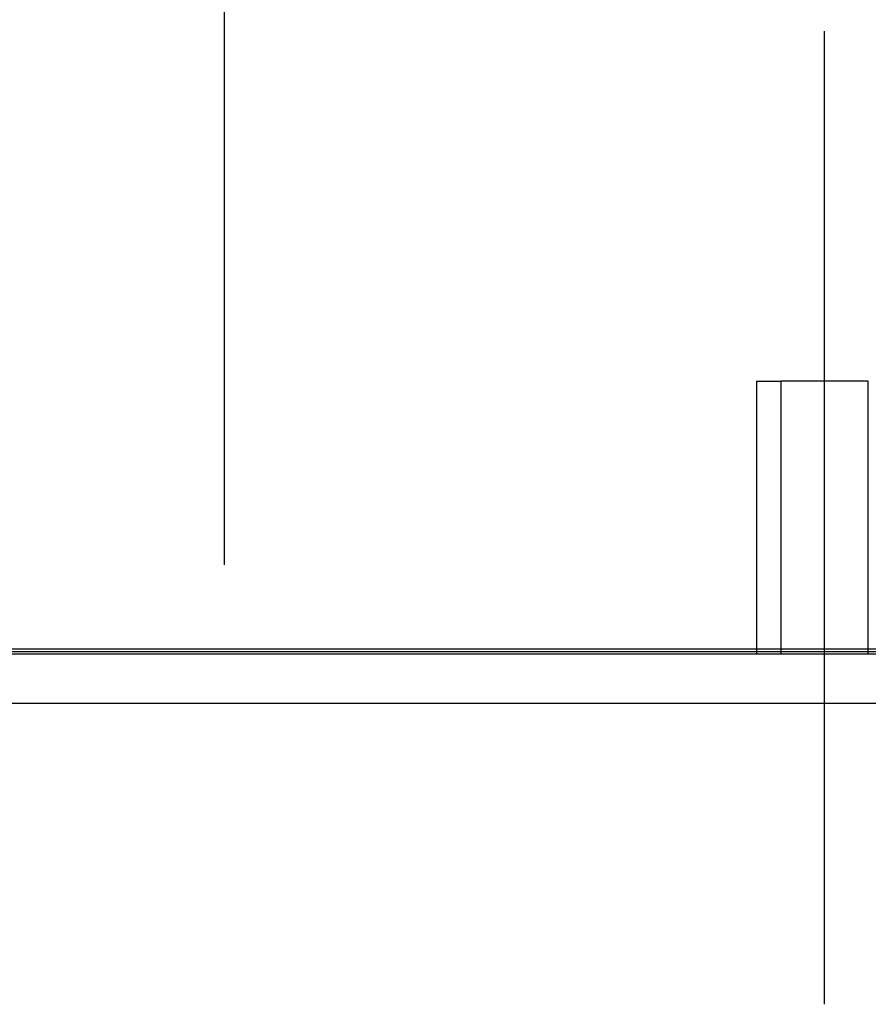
# Model space of a CAD drawing. Header units: millimetres. Extents: x -257 to 3135, y -1556 to 860.
# Tile 49 of 256: x 51 to 67, y -1530 to -1512. Entities that reach past the tile are written whole.
import ezdxf
from ezdxf.lldxf.tags import DXFTag

# ---------------------------------------------------------------- set-up
doc = ezdxf.new("R2010")
doc.units = ezdxf.units.MM
doc.layers.get('0').update_dxf_attribs({"linetype": 'CONTINUOUS'})
tags = doc.linetypes.add('DASHED', pattern=[25.72, 12.86, -12.86]).pattern_tags.tags
tags[6:7] = [DXFTag(74, 4), DXFTag(75, 0), DXFTag(340, '0'), DXFTag(46, 0.0), DXFTag(50, 0.0), DXFTag(44, 0.0), DXFTag(45, 0.0)]
tags[4:5] = [DXFTag(74, 4), DXFTag(75, 0), DXFTag(340, '0'), DXFTag(46, 0.0), DXFTag(50, 0.0), DXFTag(44, 0.0), DXFTag(45, 0.0)]

msp = doc.modelspace()

# ---------------------------------------------------------------- linework, layer by layer
at = {"ltscale": 0.2}
for p, q in [((55.134, -1521.93), (55.134, -1494.105)), ((66.134, -1529.977), (66.134, -1512.152))]:
    msp.add_line(p, q, dxfattribs=at)
at = {"linetype": 'DASHED', "ltscale": 0.3}
for p, q in [((64.884, -1518.565), (64.884, -1523.565)), ((64.884, -1518.565), (65.334, -1518.565)), ((65.334, -1518.565), (65.334, -1523.565)), ((66.934, -1518.565), (65.334, -1518.565)), ((66.934, -1523.565), (66.934, -1518.565))]:
    msp.add_line(p, q, dxfattribs=at)
at = {"linetype": 'Continuous'}
for p, q in [((72.695, -1523.47), (-31.417, -1523.47)), ((44.634, -1523.517), (95.634, -1523.517)), ((95.634, -1523.565), (44.634, -1523.565)), ((72.439, -1524.47), (-31.417, -1524.47))]:
    msp.add_line(p, q, dxfattribs=at)

doc.saveas('drawing.dxf')
